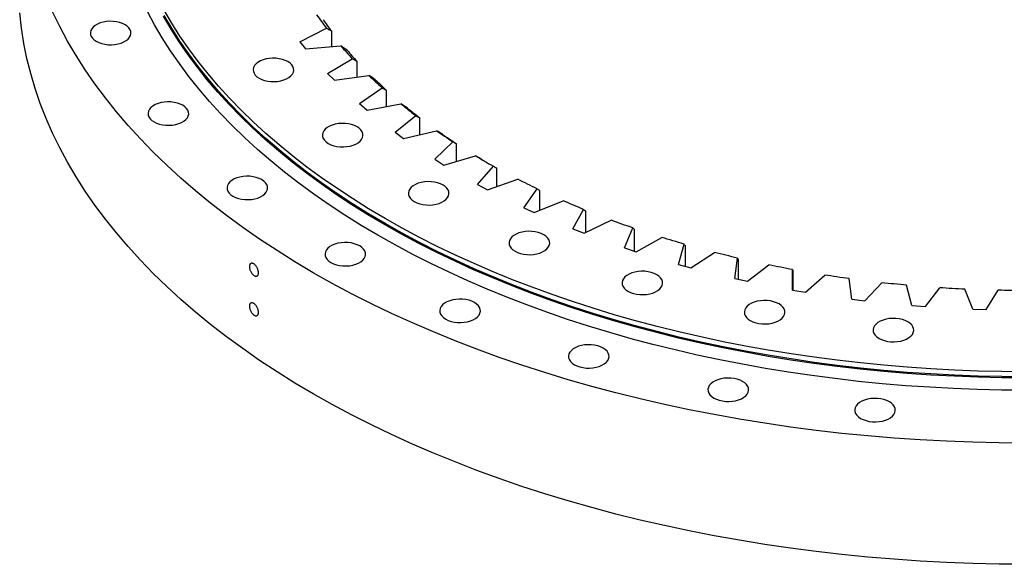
# Model space of a CAD drawing. Header units: millimetres. Extents: x 41 to 6109, y 5902 to 10394.
# Tile 7 of 10: x 3780 to 4411, y 7773 to 8122. Entities that reach past the tile are written whole.
import ezdxf

# ---------------------------------------------------------------- set-up
doc = ezdxf.new("R2010")
doc.units = ezdxf.units.MM
doc.header["$LTSCALE"] = 20

msp = doc.modelspace()

# ---------------------------------------------------------------- linework, layer by layer
at = {"color": 7, "linetype": 'Continuous', "lineweight": 25}
for p, q in [((3959.81, 8107.68), (3976.81, 8116.38)), ((3979.95, 8114.72), (3979.95, 8104.66)), ((3959.81, 8107.68), (3963.5, 8103.17)), ((3963.5, 8103.17), (3985.94, 8105.2)), ((3977.58, 8087.51), (3993.38, 8096.93)), ((3996.3, 8095.41), (3996.3, 8085.15)), ((3977.58, 8087.51), (3981.86, 8083.17)), ((3981.86, 8083.17), (4003.96, 8086.2)), ((3997.97, 8068.18), (4012.47, 8078.28)), ((4015.15, 8076.88), (4015.15, 8066.32)), ((3997.97, 8068.18), (4002.81, 8064.05)), ((4002.81, 8064.05), (4024.45, 8068.04)), ((4020.87, 8049.82), (4033.99, 8060.52)), ((4036.41, 8059.23), (4036.41, 8048.29)), ((4020.87, 8049.82), (4026.24, 8045.9)), ((4026.24, 8045.9), (4047.28, 8050.84)), ((4046.13, 8032.51), (4057.79, 8043.76)), ((4059.95, 8042.58), (4059.95, 8031.14)), ((4052, 8028.85), (4072.33, 8034.7)), ((4046.13, 8032.51), (4052, 8028.85)), ((4073.61, 8016.38), (4083.75, 8028.11)), ((4085.62, 8027.01), (4085.62, 8014.94)), ((4073.61, 8016.38), (4079.96, 8012.99)), ((4079.96, 8012.99), (4099.45, 8019.72)), ((4103.16, 8001.5), (4111.7, 8013.65)), ((4113.28, 8012.63), (4113.28, 7999.77)), ((4109.93, 7998.4), (4128.47, 8005.97)), ((4103.16, 8001.5), (4109.93, 7998.4)), ((4134.58, 7987.98), (4141.5, 8000.47)), ((4142.77, 7999.51), (4142.77, 7985.68)), ((4141.75, 7985.18), (4159.23, 7993.56)), ((4134.58, 7987.98), (4141.75, 7985.18)), ((4167.71, 7975.88), (4172.95, 7988.64)), ((4173.92, 7987.73), (4173.92, 7973.84)), ((4175.23, 7973.41), (4191.55, 7982.53)), ((4202.35, 7965.28), (4205.88, 7978.24)), ((4206.53, 7977.36), (4206.53, 7964.15)), ((4167.71, 7975.88), (4175.23, 7973.41)), ((4210.17, 7963.16), (4225.23, 7972.97)), ((4202.35, 7965.28), (4210.17, 7963.16)), ((4238.29, 7956.25), (4240.09, 7969.32)), ((4240.42, 7968.47), (4240.42, 7955.78)), ((4246.36, 7954.47), (4260.08, 7964.92)), ((4275.32, 7948.83), (4275.38, 7961.94)), ((4275.39, 7961.1), (4275.39, 7948.82)), ((4283.61, 7947.41), (4295.9, 7958.44)), ((4238.29, 7956.25), (4246.36, 7954.47)), ((4313.22, 7943.07), (4311.55, 7956.14)), ((4321.68, 7942.02), (4332.47, 7953.56)), ((4351.78, 7939), (4348.38, 7951.96)), ((4275.32, 7948.83), (4283.61, 7947.41)), ((4360.35, 7938.33), (4369.59, 7950.31)), ((4390.77, 7936.64), (4385.66, 7949.42)), ((4399.4, 7936.35), (4407.02, 7948.71)), ((4313.22, 7943.07), (4321.68, 7942.02)), ((4351.78, 7939), (4360.35, 7938.33)), ((4390.77, 7936.64), (4399.4, 7936.35))]:
    msp.add_line(p, q, dxfattribs=at)
at = {"color": 7, "linetype": 'Continuous', "lineweight": 25, "flags": 128}
for points in [[(4424.48, 7896.57), (4409.29, 7896.69), (4394.12, 7897.03), (4378.97, 7897.6), (4363.85, 7898.41), (4348.77, 7899.44), (4333.74, 7900.69), (4318.78, 7902.18), (4303.89, 7903.89), (4289.08, 7905.82), (4274.36, 7907.98), (4259.75, 7910.36), (4245.25, 7912.96), (4230.87, 7915.78), (4216.62, 7918.81), (4202.52, 7922.06), (4188.57, 7925.52), (4174.78, 7929.19), (4161.16, 7933.07), (4147.72, 7937.15), (4134.48, 7941.43), (4121.43, 7945.91), (4108.59, 7950.59), (4095.96, 7955.46), (4083.56, 7960.52), (4071.39, 7965.76), (4059.47, 7971.19), (4047.8, 7976.79), (4036.38, 7982.57), (4025.23, 7988.52), (4014.35, 7994.64), (4003.76, 8000.92), (3993.45, 8007.36), (3983.44, 8013.95), (3973.73, 8020.69), (3964.33, 8027.57), (3955.25, 8034.59), (3946.48, 8041.75), (3938.05, 8049.04), (3929.94, 8056.45), (3922.18, 8063.99), (3914.76, 8071.63), (3907.69, 8079.39), (3900.98, 8087.25), (3894.62, 8095.21), (3888.63, 8103.27), (3883, 8111.41), (3877.74, 8119.63), (3872.86, 8127.93)], [(4424.48, 7773.31), (4407.59, 7773.44), (4390.72, 7773.82), (4373.87, 7774.46), (4357.05, 7775.35), (4340.29, 7776.5), (4323.58, 7777.9), (4306.93, 7779.55), (4290.37, 7781.45), (4273.9, 7783.6), (4257.54, 7786), (4241.29, 7788.65), (4225.16, 7791.54), (4209.17, 7794.67), (4193.33, 7798.04), (4177.64, 7801.66), (4162.13, 7805.5), (4146.8, 7809.58), (4131.65, 7813.9), (4116.71, 7818.43), (4101.98, 7823.2), (4087.46, 7828.18), (4073.18, 7833.38), (4059.14, 7838.8), (4045.35, 7844.42), (4031.82, 7850.26), (4018.56, 7856.29), (4005.58, 7862.52), (3992.89, 7868.95), (3980.49, 7875.57), (3968.39, 7882.37), (3956.61, 7889.35), (3945.15, 7896.51), (3934.01, 7903.84), (3923.22, 7911.33), (3912.76, 7918.99), (3902.66, 7926.8), (3892.91, 7934.76), (3883.53, 7942.87), (3874.52, 7951.11), (3865.89, 7959.49), (3857.64, 7967.99), (3849.78, 7976.62), (3842.31, 7985.36), (3835.24, 7994.21), (3828.57, 8003.17), (3822.32, 8012.22), (3816.47, 8021.37), (3811.04, 8030.6), (3806.04, 8039.91), (3801.45, 8049.29), (3797.3, 8058.74), (3793.57, 8068.25), (3790.28, 8077.81), (3787.42, 8087.41), (3784.99, 8097.06), (3783.01, 8106.74), (3781.46, 8116.45), (3780.36, 8126.18)], [(4424.48, 7850.88), (4407.59, 7851.01), (4390.72, 7851.39), (4373.87, 7852.03), (4357.05, 7852.92), (4340.29, 7854.07), (4323.58, 7855.47), (4306.93, 7857.12), (4290.37, 7859.02), (4273.9, 7861.17), (4257.54, 7863.57), (4241.29, 7866.22), (4225.16, 7869.11), (4209.17, 7872.24), (4193.33, 7875.61), (4177.64, 7879.23), (4162.13, 7883.07), (4146.8, 7887.16), (4131.65, 7891.47), (4116.71, 7896.01), (4101.98, 7900.77), (4087.46, 7905.75), (4073.18, 7910.95), (4059.14, 7916.37), (4045.35, 7922), (4031.82, 7927.83), (4018.56, 7933.86), (4005.58, 7940.1), (3992.89, 7946.52), (3980.49, 7953.14), (3968.39, 7959.94), (3956.61, 7966.92), (3945.15, 7974.08), (3934.01, 7981.41), (3923.22, 7988.91), (3912.76, 7996.56), (3902.66, 8004.37), (3892.91, 8012.33), (3883.53, 8020.44), (3874.52, 8028.68), (3865.89, 8037.06), (3857.64, 8045.56), (3849.78, 8054.19), (3842.31, 8062.93), (3835.24, 8071.79), (3828.57, 8080.74), (3822.32, 8089.8), (3816.47, 8098.94), (3811.04, 8108.17), (3806.04, 8117.48), (3801.45, 8126.86)], [(4424.48, 7884.74), (4409.12, 7884.85), (4393.78, 7885.2), (4378.46, 7885.78), (4363.17, 7886.59), (4347.92, 7887.63), (4332.73, 7888.9), (4317.59, 7890.41), (4302.54, 7892.13), (4287.56, 7894.09), (4272.68, 7896.27), (4257.9, 7898.68), (4243.24, 7901.31), (4228.7, 7904.16), (4214.29, 7907.22), (4200.03, 7910.51), (4185.92, 7914.01), (4171.98, 7917.72), (4158.21, 7921.64), (4144.62, 7925.77), (4131.23, 7930.1), (4118.03, 7934.63), (4105.04, 7939.36), (4092.28, 7944.28), (4079.74, 7949.4), (4067.44, 7954.7), (4055.38, 7960.19), (4043.57, 7965.86), (4032.03, 7971.7), (4020.76, 7977.72), (4009.76, 7983.9), (3999.04, 7990.25), (3988.62, 7996.76), (3978.5, 8003.43), (3968.68, 8010.24), (3959.17, 8017.2), (3949.99, 8024.3), (3941.13, 8031.54), (3932.6, 8038.91), (3924.4, 8046.41), (3916.55, 8054.03), (3909.05, 8061.76), (3901.9, 8069.6), (3895.11, 8077.55), (3888.68, 8085.6), (3882.62, 8093.75), (3876.93, 8101.98), (3871.62, 8110.3), (3866.68, 8118.69), (3862.13, 8127.15)], [(4424.48, 7892.61), (4409.28, 7892.72), (4394.09, 7893.07), (4378.93, 7893.64), (4363.8, 7894.45), (4348.71, 7895.48), (4333.67, 7896.74), (4318.69, 7898.22), (4303.78, 7899.93), (4288.96, 7901.87), (4274.23, 7904.03), (4259.6, 7906.41), (4245.09, 7909.01), (4230.7, 7911.83), (4216.44, 7914.87), (4202.33, 7918.12), (4188.37, 7921.58), (4174.56, 7925.25), (4160.93, 7929.13), (4147.49, 7933.22), (4134.23, 7937.51), (4121.17, 7941.99), (4108.31, 7946.67), (4095.68, 7951.55), (4083.27, 7956.61), (4071.09, 7961.86), (4059.16, 7967.29), (4047.47, 7972.9), (4036.05, 7978.69), (4024.89, 7984.64), (4014, 7990.76), (4003.4, 7997.05), (3993.08, 8003.49), (3983.06, 8010.08), (3973.34, 8016.83), (3963.93, 8023.72), (3954.84, 8030.75), (3946.07, 8037.91), (3937.63, 8045.21), (3929.52, 8052.63), (3921.75, 8060.17), (3914.32, 8067.82), (3907.25, 8075.59), (3900.52, 8083.45), (3894.16, 8091.42), (3888.16, 8099.48), (3882.53, 8107.63), (3877.27, 8115.86), (3872.39, 8124.17)], [(4424.48, 7893.31), (4409.29, 7893.42), (4394.12, 7893.77), (4378.97, 7894.34), (4363.85, 7895.14), (4348.77, 7896.17), (4333.74, 7897.43), (4318.78, 7898.91), (4303.89, 7900.62), (4289.08, 7902.56), (4274.36, 7904.72), (4259.75, 7907.09), (4245.25, 7909.69), (4230.87, 7912.51), (4216.62, 7915.55), (4202.52, 7918.79), (4188.57, 7922.25), (4174.78, 7925.92), (4161.16, 7929.8), (4147.72, 7933.88), (4134.48, 7938.16), (4121.43, 7942.65), (4108.59, 7947.32), (4095.96, 7952.19), (4083.56, 7957.25), (4071.39, 7962.5), (4059.47, 7967.92), (4047.8, 7973.53), (4036.38, 7979.31), (4025.23, 7985.26), (4014.35, 7991.37), (4003.76, 7997.65), (3993.45, 8004.09), (3983.44, 8010.68), (3973.73, 8017.42), (3964.33, 8024.3), (3955.25, 8031.33), (3946.48, 8038.49), (3938.05, 8045.77), (3929.94, 8053.19), (3922.18, 8060.72), (3914.76, 8068.37), (3907.69, 8076.12), (3900.98, 8083.99), (3894.62, 8091.95), (3888.63, 8100), (3883, 8108.14), (3877.74, 8116.37), (3872.86, 8124.67)], [(3829.43, 8108.04), (3831.07, 8107.24), (3832.92, 8106.6), (3834.92, 8106.15), (3837.02, 8105.9), (3839.16, 8105.85), (3841.29, 8106), (3843.35, 8106.35), (3845.28, 8106.9), (3847.03, 8107.62), (3848.55, 8108.49), (3849.79, 8109.5), (3850.74, 8110.62), (3851.35, 8111.8), (3851.61, 8113.03), (3851.53, 8114.27), (3851.08, 8115.49), (3850.3, 8116.64), (3849.2, 8117.71), (3847.82, 8118.65), (3846.18, 8119.45), (3844.33, 8120.09), (3842.33, 8120.54), (3840.23, 8120.79), (3838.09, 8120.84), (3835.96, 8120.69), (3833.9, 8120.34), (3831.97, 8119.79), (3830.22, 8119.07), (3828.7, 8118.19), (3827.46, 8117.19), (3826.51, 8116.07), (3825.9, 8114.88), (3825.64, 8113.65), (3825.72, 8112.42), (3826.17, 8111.2), (3826.95, 8110.05), (3828.04, 8108.98), (3829.43, 8108.04)], [(3933.69, 8084.44), (3935.33, 8083.64), (3937.18, 8083), (3939.18, 8082.55), (3941.28, 8082.3), (3943.42, 8082.24), (3945.55, 8082.4), (3947.61, 8082.75), (3949.54, 8083.3), (3951.29, 8084.02), (3952.81, 8084.89), (3954.05, 8085.9), (3955, 8087.02), (3955.61, 8088.2), (3955.88, 8089.43), (3955.79, 8090.67), (3955.35, 8091.88), (3954.57, 8093.04), (3953.47, 8094.1), (3952.08, 8095.05), (3950.44, 8095.85), (3948.6, 8096.49), (3946.6, 8096.94), (3944.49, 8097.19), (3942.35, 8097.24), (3940.22, 8097.09), (3938.16, 8096.73), (3936.23, 8096.19), (3934.48, 8095.47), (3932.97, 8094.59), (3931.72, 8093.58), (3930.78, 8092.47), (3930.16, 8091.28), (3929.9, 8090.05), (3929.99, 8088.81), (3930.43, 8087.6), (3931.21, 8086.45), (3932.31, 8085.38), (3933.69, 8084.44)], [(3866.42, 8056.48), (3868.06, 8055.68), (3869.91, 8055.05), (3871.91, 8054.6), (3874.01, 8054.34), (3876.15, 8054.29), (3878.28, 8054.45), (3880.34, 8054.8), (3882.27, 8055.34), (3884.02, 8056.06), (3885.54, 8056.94), (3886.78, 8057.95), (3887.73, 8059.06), (3888.34, 8060.25), (3888.6, 8061.48), (3888.52, 8062.72), (3888.08, 8063.93), (3887.29, 8065.09), (3886.2, 8066.15), (3884.81, 8067.1), (3883.17, 8067.9), (3881.33, 8068.53), (3879.33, 8068.98), (3877.22, 8069.24), (3875.08, 8069.29), (3872.95, 8069.14), (3870.89, 8068.78), (3868.96, 8068.24), (3867.21, 8067.52), (3865.7, 8066.64), (3864.45, 8065.63), (3863.51, 8064.52), (3862.89, 8063.33), (3862.63, 8062.1), (3862.72, 8060.86), (3863.16, 8059.65), (3863.94, 8058.49), (3865.04, 8057.43), (3866.42, 8056.48)], [(3978.01, 8042.69), (3979.65, 8041.89), (3981.49, 8041.25), (3983.49, 8040.8), (3985.59, 8040.55), (3987.74, 8040.5), (3989.87, 8040.65), (3991.93, 8041), (3993.86, 8041.55), (3995.6, 8042.27), (3997.12, 8043.15), (3998.37, 8044.15), (3999.31, 8045.27), (3999.93, 8046.46), (4000.19, 8047.69), (4000.1, 8048.92), (3999.66, 8050.14), (3998.88, 8051.29), (3997.78, 8052.36), (3996.39, 8053.3), (3994.76, 8054.1), (3992.91, 8054.74), (3990.91, 8055.19), (3988.81, 8055.44), (3986.66, 8055.49), (3984.53, 8055.34), (3982.48, 8054.99), (3980.55, 8054.44), (3978.8, 8053.72), (3977.28, 8052.85), (3976.03, 8051.84), (3975.09, 8050.72), (3974.48, 8049.54), (3974.21, 8048.31), (3974.3, 8047.07), (3974.74, 8045.85), (3975.52, 8044.7), (3976.62, 8043.64), (3978.01, 8042.69)], [(3916.93, 8008.91), (3918.57, 8008.1), (3920.41, 8007.47), (3922.41, 8007.02), (3924.51, 8006.76), (3926.66, 8006.71), (3928.79, 8006.87), (3930.85, 8007.22), (3932.78, 8007.76), (3934.52, 8008.49), (3936.04, 8009.36), (3937.29, 8010.37), (3938.23, 8011.48), (3938.84, 8012.67), (3939.11, 8013.9), (3939.02, 8015.14), (3938.58, 8016.35), (3937.8, 8017.51), (3936.7, 8018.57), (3935.31, 8019.52), (3933.68, 8020.32), (3931.83, 8020.95), (3929.83, 8021.4), (3927.73, 8021.66), (3925.58, 8021.71), (3923.45, 8021.56), (3921.4, 8021.2), (3919.47, 8020.66), (3917.72, 8019.94), (3916.2, 8019.06), (3914.95, 8018.05), (3914.01, 8016.94), (3913.4, 8015.75), (3913.13, 8014.52), (3913.22, 8013.28), (3913.66, 8012.07), (3914.44, 8010.92), (3915.54, 8009.85), (3916.93, 8008.91)], [(4033.09, 8005.46), (4034.73, 8004.66), (4036.57, 8004.02), (4038.58, 8003.57), (4040.68, 8003.32), (4042.82, 8003.27), (4044.95, 8003.42), (4047.01, 8003.77), (4048.94, 8004.32), (4050.69, 8005.04), (4052.2, 8005.91), (4053.45, 8006.92), (4054.4, 8008.04), (4055.01, 8009.22), (4055.27, 8010.45), (4055.18, 8011.69), (4054.74, 8012.91), (4053.96, 8014.06), (4052.86, 8015.13), (4051.48, 8016.07), (4049.84, 8016.87), (4047.99, 8017.51), (4045.99, 8017.96), (4043.89, 8018.21), (4041.75, 8018.26), (4039.62, 8018.11), (4037.56, 8017.76), (4035.63, 8017.21), (4033.88, 8016.49), (4032.36, 8015.62), (4031.12, 8014.61), (4030.17, 8013.49), (4029.56, 8012.31), (4029.3, 8011.08), (4029.38, 8009.84), (4029.82, 8008.62), (4030.61, 8007.47), (4031.7, 8006.4), (4033.09, 8005.46)], [(4111.7, 8013.65), (4110.15, 8014.4), (4108.61, 8015.15), (4107.07, 8015.9), (4105.53, 8016.65), (4104, 8017.41), (4102.48, 8018.18), (4100.96, 8018.95), (4099.45, 8019.72)], [(4141.5, 8000.47), (4139.85, 8001.14), (4138.21, 8001.82), (4136.57, 8002.5), (4134.94, 8003.19), (4133.32, 8003.88), (4131.7, 8004.57), (4130.08, 8005.27), (4128.47, 8005.97)], [(4172.95, 7988.64), (4171.22, 7989.24), (4169.49, 7989.84), (4167.77, 7990.45), (4166.05, 7991.07), (4164.34, 7991.68), (4162.63, 7992.3), (4160.93, 7992.93), (4159.23, 7993.56)], [(4097.59, 7973.66), (4099.22, 7972.86), (4101.07, 7972.22), (4103.07, 7971.77), (4105.17, 7971.52), (4107.32, 7971.47), (4109.45, 7971.62), (4111.5, 7971.98), (4113.43, 7972.52), (4115.18, 7973.24), (4116.7, 7974.12), (4117.95, 7975.12), (4118.89, 7976.24), (4119.5, 7977.43), (4119.77, 7978.66), (4119.68, 7979.89), (4119.24, 7981.11), (4118.46, 7982.26), (4117.36, 7983.33), (4115.97, 7984.27), (4114.33, 7985.07), (4112.49, 7985.71), (4110.49, 7986.16), (4108.39, 7986.41), (4106.24, 7986.46), (4104.11, 7986.31), (4102.05, 7985.96), (4100.12, 7985.41), (4098.38, 7984.69), (4096.86, 7983.82), (4095.61, 7982.81), (4094.67, 7981.69), (4094.05, 7980.51), (4093.79, 7979.28), (4093.88, 7978.04), (4094.32, 7976.83), (4095.1, 7975.67), (4096.2, 7974.61), (4097.59, 7973.66)], [(3979.71, 7966.47), (3981.34, 7965.67), (3983.19, 7965.04), (3985.19, 7964.59), (3987.29, 7964.33), (3989.44, 7964.28), (3991.57, 7964.44), (3993.62, 7964.79), (3995.55, 7965.33), (3997.3, 7966.05), (3998.82, 7966.93), (4000.07, 7967.94), (4001.01, 7969.05), (4001.62, 7970.24), (4001.89, 7971.47), (4001.8, 7972.71), (4001.36, 7973.92), (4000.58, 7975.08), (3999.48, 7976.14), (3998.09, 7977.09), (3996.45, 7977.89), (3994.61, 7978.52), (3992.61, 7978.97), (3990.51, 7979.23), (3988.36, 7979.28), (3986.23, 7979.13), (3984.17, 7978.77), (3982.24, 7978.23), (3980.5, 7977.51), (3978.98, 7976.63), (3977.73, 7975.62), (3976.79, 7974.51), (3976.17, 7973.32), (3975.91, 7972.09), (3976, 7970.85), (3976.44, 7969.64), (3977.22, 7968.48), (3978.32, 7967.42), (3979.71, 7966.47)], [(4205.88, 7978.24), (4204.07, 7978.76), (4202.27, 7979.29), (4200.47, 7979.82), (4198.68, 7980.35), (4196.89, 7980.89), (4195.11, 7981.43), (4193.33, 7981.98), (4191.55, 7982.53)], [(4240.09, 7969.32), (4238.22, 7969.76), (4236.35, 7970.21), (4234.49, 7970.66), (4232.63, 7971.11), (4230.78, 7971.57), (4228.93, 7972.03), (4227.08, 7972.5), (4225.23, 7972.97)], [(4275.38, 7961.94), (4273.46, 7962.3), (4271.54, 7962.66), (4269.62, 7963.02), (4267.71, 7963.4), (4265.8, 7963.77), (4263.89, 7964.15), (4261.99, 7964.53), (4260.08, 7964.92)], [(4169.9, 7948.08), (4171.54, 7947.28), (4173.38, 7946.64), (4175.38, 7946.19), (4177.49, 7945.94), (4179.63, 7945.89), (4181.76, 7946.04), (4183.82, 7946.39), (4185.75, 7946.94), (4187.5, 7947.66), (4189.01, 7948.53), (4190.26, 7949.54), (4191.2, 7950.66), (4191.82, 7951.84), (4192.08, 7953.07), (4191.99, 7954.31), (4191.55, 7955.53), (4190.77, 7956.68), (4189.67, 7957.74), (4188.29, 7958.69), (4186.65, 7959.49), (4184.8, 7960.13), (4182.8, 7960.58), (4180.7, 7960.83), (4178.56, 7960.88), (4176.43, 7960.73), (4174.37, 7960.38), (4172.44, 7959.83), (4170.69, 7959.11), (4169.17, 7958.23), (4167.93, 7957.23), (4166.98, 7956.11), (4166.37, 7954.92), (4166.1, 7953.69), (4166.19, 7952.46), (4166.63, 7951.24), (4167.41, 7950.09), (4168.51, 7949.02), (4169.9, 7948.08)], [(4311.55, 7956.14), (4309.59, 7956.41), (4307.62, 7956.69), (4305.67, 7956.97), (4303.71, 7957.25), (4301.75, 7957.54), (4299.8, 7957.84), (4297.85, 7958.14), (4295.9, 7958.44)], [(4348.38, 7951.96), (4346.39, 7952.14), (4344.39, 7952.33), (4342.4, 7952.52), (4340.42, 7952.72), (4338.43, 7952.92), (4336.44, 7953.13), (4334.46, 7953.34), (4332.47, 7953.56)], [(4385.66, 7949.42), (4383.65, 7949.51), (4381.63, 7949.61), (4379.62, 7949.72), (4377.62, 7949.82), (4375.61, 7949.94), (4373.6, 7950.06), (4371.59, 7950.18), (4369.59, 7950.31)], [(4423.16, 7948.53), (4421.14, 7948.53), (4419.13, 7948.55), (4417.11, 7948.56), (4415.09, 7948.58), (4413.07, 7948.6), (4411.05, 7948.63), (4409.04, 7948.67), (4407.02, 7948.71)], [(4053.21, 7930.23), (4054.85, 7929.43), (4056.69, 7928.8), (4058.69, 7928.35), (4060.79, 7928.09), (4062.94, 7928.04), (4065.07, 7928.19), (4067.13, 7928.55), (4069.05, 7929.09), (4070.8, 7929.81), (4072.32, 7930.69), (4073.57, 7931.7), (4074.51, 7932.81), (4075.12, 7934), (4075.39, 7935.23), (4075.3, 7936.47), (4074.86, 7937.68), (4074.08, 7938.84), (4072.98, 7939.9), (4071.59, 7940.85), (4069.95, 7941.65), (4068.11, 7942.28), (4066.11, 7942.73), (4064.01, 7942.99), (4061.86, 7943.04), (4059.73, 7942.88), (4057.67, 7942.53), (4055.75, 7941.99), (4054, 7941.27), (4052.48, 7940.39), (4051.23, 7939.38), (4050.29, 7938.27), (4049.68, 7937.08), (4049.41, 7935.85), (4049.5, 7934.61), (4049.94, 7933.4), (4050.72, 7932.24), (4051.82, 7931.18), (4053.21, 7930.23)], [(4248.26, 7929.34), (4249.9, 7928.54), (4251.74, 7927.9), (4253.74, 7927.45), (4255.84, 7927.2), (4257.99, 7927.15), (4260.12, 7927.3), (4262.18, 7927.66), (4264.11, 7928.2), (4265.85, 7928.92), (4267.37, 7929.8), (4268.62, 7930.81), (4269.56, 7931.92), (4270.18, 7933.11), (4270.44, 7934.34), (4270.35, 7935.58), (4269.91, 7936.79), (4269.13, 7937.94), (4268.03, 7939.01), (4266.64, 7939.95), (4265.01, 7940.75), (4263.16, 7941.39), (4261.16, 7941.84), (4259.06, 7942.09), (4256.91, 7942.15), (4254.78, 7941.99), (4252.73, 7941.64), (4250.8, 7941.09), (4249.05, 7940.37), (4247.53, 7939.5), (4246.28, 7938.49), (4245.34, 7937.37), (4244.73, 7936.19), (4244.46, 7934.96), (4244.55, 7933.72), (4244.99, 7932.51), (4245.77, 7931.35), (4246.87, 7930.29), (4248.26, 7929.34)], [(4330.73, 7917.91), (4332.37, 7917.11), (4334.21, 7916.47), (4336.21, 7916.02), (4338.31, 7915.77), (4340.46, 7915.72), (4342.59, 7915.87), (4344.65, 7916.23), (4346.58, 7916.77), (4348.32, 7917.49), (4349.84, 7918.37), (4351.09, 7919.38), (4352.03, 7920.49), (4352.65, 7921.68), (4352.91, 7922.91), (4352.82, 7924.15), (4352.38, 7925.36), (4351.6, 7926.51), (4350.5, 7927.58), (4349.12, 7928.52), (4347.48, 7929.32), (4345.63, 7929.96), (4343.63, 7930.41), (4341.53, 7930.66), (4339.39, 7930.72), (4337.26, 7930.56), (4335.2, 7930.21), (4333.27, 7929.66), (4331.52, 7928.94), (4330, 7928.07), (4328.76, 7927.06), (4327.81, 7925.94), (4327.2, 7924.76), (4326.93, 7923.53), (4327.02, 7922.29), (4327.46, 7921.08), (4328.24, 7919.92), (4329.34, 7918.86), (4330.73, 7917.91)], [(4135.63, 7901.08), (4137.26, 7900.28), (4139.11, 7899.64), (4141.11, 7899.19), (4143.21, 7898.94), (4145.35, 7898.89), (4147.49, 7899.04), (4149.54, 7899.39), (4151.47, 7899.94), (4153.22, 7900.66), (4154.74, 7901.53), (4155.99, 7902.54), (4156.93, 7903.66), (4157.54, 7904.84), (4157.81, 7906.07), (4157.72, 7907.31), (4157.28, 7908.53), (4156.5, 7909.68), (4155.4, 7910.74), (4154.01, 7911.69), (4152.37, 7912.49), (4150.53, 7913.13), (4148.53, 7913.58), (4146.43, 7913.83), (4144.28, 7913.88), (4142.15, 7913.73), (4140.09, 7913.38), (4138.16, 7912.83), (4136.42, 7912.11), (4134.9, 7911.23), (4133.65, 7910.23), (4132.71, 7909.11), (4132.09, 7907.92), (4131.83, 7906.69), (4131.92, 7905.46), (4132.36, 7904.24), (4133.14, 7903.09), (4134.24, 7902.02), (4135.63, 7901.08)], [(4224.93, 7879.72), (4226.57, 7878.92), (4228.41, 7878.29), (4230.41, 7877.84), (4232.51, 7877.58), (4234.66, 7877.53), (4236.79, 7877.68), (4238.85, 7878.04), (4240.78, 7878.58), (4242.52, 7879.3), (4244.04, 7880.18), (4245.29, 7881.19), (4246.23, 7882.3), (4246.84, 7883.49), (4247.11, 7884.72), (4247.02, 7885.96), (4246.58, 7887.17), (4245.8, 7888.33), (4244.7, 7889.39), (4243.31, 7890.34), (4241.68, 7891.14), (4239.83, 7891.77), (4237.83, 7892.22), (4235.73, 7892.48), (4233.58, 7892.53), (4231.45, 7892.37), (4229.4, 7892.02), (4227.47, 7891.48), (4225.72, 7890.76), (4224.2, 7889.88), (4222.95, 7888.87), (4222.01, 7887.76), (4221.4, 7886.57), (4221.13, 7885.34), (4221.22, 7884.1), (4221.66, 7882.89), (4222.44, 7881.73), (4223.54, 7880.67), (4224.93, 7879.72)], [(4318.92, 7866.7), (4320.56, 7865.89), (4322.4, 7865.26), (4324.4, 7864.81), (4326.5, 7864.56), (4328.65, 7864.5), (4330.78, 7864.66), (4332.84, 7865.01), (4334.77, 7865.56), (4336.51, 7866.28), (4338.03, 7867.15), (4339.28, 7868.16), (4340.22, 7869.27), (4340.84, 7870.46), (4341.1, 7871.69), (4341.01, 7872.93), (4340.57, 7874.14), (4339.79, 7875.3), (4338.69, 7876.36), (4337.3, 7877.31), (4335.67, 7878.11), (4333.82, 7878.74), (4331.82, 7879.2), (4329.72, 7879.45), (4327.57, 7879.5), (4325.44, 7879.35), (4323.39, 7878.99), (4321.46, 7878.45), (4319.71, 7877.73), (4318.19, 7876.85), (4316.94, 7875.84), (4316, 7874.73), (4315.39, 7873.54), (4315.12, 7872.31), (4315.21, 7871.07), (4315.65, 7869.86), (4316.43, 7868.71), (4317.53, 7867.64), (4318.92, 7866.7)]]:
    msp.add_lwpolyline(points, dxfattribs=at)
at = {"color": 7, "linetype": 'Continuous', "lineweight": 25}
for centre, radius, start, end in [((4169.96, 8265.35), 243.92, 215.14011, 217.64275), ((4172.03, 8261.81), 241.93, 215.33798, 217.44489), ((4196.12, 8286.76), 277.73, 220.82079, 223.11593), ((4197.97, 8283.04), 275.47, 221.00225, 222.93446), ((4224.13, 8314.4), 317.09, 226.02639, 228.12743), ((4225.76, 8310.46), 314.51, 226.19251, 227.96131), ((4252.95, 8348.13), 361.47, 230.79214, 232.71748), ((4254.34, 8343.92), 358.52, 230.94437, 232.56525), ((4281.55, 8387.44), 410.1, 235.1626, 236.93255), ((4282.72, 8382.91), 406.76, 235.30254, 236.79261), ((4308.98, 8431.46), 461.97, 239.18527, 240.82011), ((4306.83, 8421.29), 452.09, 239.31035, 239.79087)]:
    msp.add_arc(centre, radius, start, end, dxfattribs=at)
for points in [[(3976.81, 8116.38), (3977.86, 8115.82), (3978.91, 8115.27), (3979.95, 8114.72)], [(3990.09, 8102.31), (3988.7, 8103.28), (3987.32, 8104.24), (3985.94, 8105.2)], [(3993.38, 8096.93), (3994.35, 8096.42), (3995.32, 8095.92), (3996.3, 8095.41)], [(4008.04, 8083.49), (4006.68, 8084.39), (4005.32, 8085.29), (4003.96, 8086.2)], [(4012.47, 8078.28), (4013.37, 8077.81), (4014.26, 8077.34), (4015.15, 8076.88)], [(4028.45, 8065.51), (4027.11, 8066.35), (4025.78, 8067.2), (4024.45, 8068.04)], [(4033.99, 8060.52), (4034.79, 8060.09), (4035.6, 8059.66), (4036.41, 8059.23)], [(4051.17, 8048.49), (4049.88, 8049.27), (4048.58, 8050.06), (4047.28, 8050.84)], [(4057.79, 8043.76), (4058.51, 8043.37), (4059.23, 8042.97), (4059.95, 8042.58)], [(4076.09, 8032.52), (4074.84, 8033.24), (4073.58, 8033.97), (4072.33, 8034.7)], [(4083.75, 8028.11), (4084.37, 8027.75), (4085, 8027.38), (4085.62, 8027.01)], [(4111.7, 8013.65), (4112.23, 8013.31), (4112.76, 8012.97), (4113.28, 8012.63)], [(4141.5, 8000.47), (4141.92, 8000.15), (4142.35, 7999.83), (4142.77, 7999.51)], [(4172.95, 7988.64), (4173.27, 7988.34), (4173.59, 7988.03), (4173.92, 7987.73)], [(4205.88, 7978.24), (4206.09, 7977.95), (4206.31, 7977.66), (4206.53, 7977.36)], [(4240.09, 7969.32), (4240.2, 7969.04), (4240.31, 7968.75), (4240.42, 7968.47)], [(4275.38, 7961.94), (4275.38, 7961.66), (4275.39, 7961.38), (4275.39, 7961.1)]]:
    msp.add_open_spline(points, degree=3, dxfattribs=at)
for points in [[(3933.28, 7959.86), (3933.28, 7959.62), (3933.26, 7959.39), (3933.19, 7958.97), (3933.13, 7958.78), (3932.99, 7958.43), (3932.9, 7958.28), (3932.69, 7958.03), (3932.56, 7957.92), (3932.29, 7957.76), (3932.15, 7957.71), (3931.83, 7957.66), (3931.66, 7957.66), (3931.31, 7957.72), (3931.13, 7957.77), (3930.76, 7957.93), (3930.57, 7958.04), (3930.19, 7958.3), (3930, 7958.45), (3929.63, 7958.8), (3929.45, 7959), (3929.1, 7959.42), (3928.93, 7959.65), (3928.62, 7960.14), (3928.47, 7960.39), (3928.2, 7960.92), (3928.09, 7961.19), (3927.88, 7961.73), (3927.79, 7962.01), (3927.64, 7962.55), (3927.59, 7962.82), (3927.52, 7963.34), (3927.5, 7963.6), (3927.5, 7964.08), (3927.51, 7964.3), (3927.59, 7964.73), (3927.64, 7964.92), (3927.79, 7965.26), (3927.87, 7965.42), (3928.08, 7965.67), (3928.2, 7965.77), (3928.47, 7965.93), (3928.62, 7965.98), (3928.93, 7966.03), (3929.09, 7966.03), (3929.44, 7965.97), (3929.63, 7965.92), (3930, 7965.76), (3930.18, 7965.65), (3930.56, 7965.39), (3930.75, 7965.24), (3931.12, 7964.89), (3931.31, 7964.69), (3931.66, 7964.27), (3931.83, 7964.04), (3932.14, 7963.56), (3932.29, 7963.3), (3932.56, 7962.78), (3932.68, 7962.51), (3932.89, 7961.97), (3932.99, 7961.69), (3933.13, 7961.15), (3933.19, 7960.88), (3933.26, 7960.36), (3933.28, 7960.1), (3933.28, 7959.86)], [(3933.28, 7934.55), (3933.28, 7934.31), (3933.26, 7934.08), (3933.19, 7933.66), (3933.13, 7933.46), (3932.99, 7933.12), (3932.9, 7932.97), (3932.69, 7932.71), (3932.56, 7932.61), (3932.29, 7932.45), (3932.15, 7932.4), (3931.83, 7932.35), (3931.66, 7932.35), (3931.31, 7932.4), (3931.13, 7932.46), (3930.76, 7932.62), (3930.57, 7932.73), (3930.19, 7932.99), (3930, 7933.14), (3929.63, 7933.49), (3929.45, 7933.68), (3929.1, 7934.11), (3928.93, 7934.34), (3928.62, 7934.82), (3928.47, 7935.08), (3928.2, 7935.61), (3928.09, 7935.88), (3927.88, 7936.42), (3927.79, 7936.7), (3927.64, 7937.24), (3927.59, 7937.51), (3927.52, 7938.03), (3927.5, 7938.29), (3927.5, 7938.77), (3927.51, 7938.99), (3927.59, 7939.41), (3927.64, 7939.61), (3927.79, 7939.95), (3927.87, 7940.1), (3928.08, 7940.36), (3928.2, 7940.46), (3928.47, 7940.62), (3928.62, 7940.67), (3928.93, 7940.72), (3929.09, 7940.72), (3929.44, 7940.66), (3929.63, 7940.61), (3930, 7940.44), (3930.18, 7940.34), (3930.56, 7940.08), (3930.75, 7939.92), (3931.12, 7939.58), (3931.31, 7939.38), (3931.66, 7938.96), (3931.83, 7938.73), (3932.14, 7938.25), (3932.29, 7937.99), (3932.56, 7937.47), (3932.68, 7937.2), (3932.89, 7936.66), (3932.99, 7936.38), (3933.13, 7935.84), (3933.19, 7935.57), (3933.26, 7935.04), (3933.28, 7934.79), (3933.28, 7934.55)]]:
    msp.add_open_spline(points, degree=3, knots=[0, 0, 0, 0, 0.03125, 0.03125, 0.0625, 0.0625, 0.09375, 0.09375, 0.125, 0.125, 0.15625, 0.15625, 0.1875, 0.1875, 0.21875, 0.21875, 0.25, 0.25, 0.28125, 0.28125, 0.3125, 0.3125, 0.34375, 0.34375, 0.375, 0.375, 0.40625, 0.40625, 0.4375, 0.4375, 0.46875, 0.46875, 0.5, 0.5, 0.53125, 0.53125, 0.5625, 0.5625, 0.59375, 0.59375, 0.625, 0.625, 0.65625, 0.65625, 0.6875, 0.6875, 0.71875, 0.71875, 0.75, 0.75, 0.78125, 0.78125, 0.8125, 0.8125, 0.84375, 0.84375, 0.875, 0.875, 0.90625, 0.90625, 0.9375, 0.9375, 0.96875, 0.96875, 1, 1, 1, 1], dxfattribs=at)

doc.saveas('drawing.dxf')
